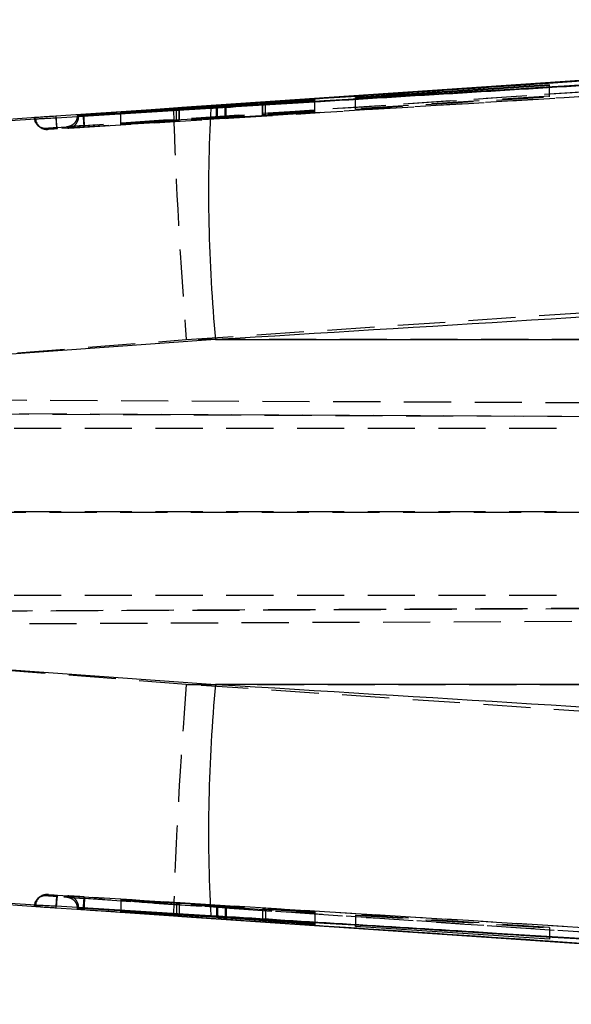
# Model space of a CAD drawing. Extents: x 36 to 538, y 22 to 372.
# Tile 7 of 19: x 336 to 355, y 167 to 203. Entities that reach past the tile are written whole.
import ezdxf

# ---------------------------------------------------------------- set-up
doc = ezdxf.new("R2010")
doc.units = 0
doc.header["$LTSCALE"] = 1.333333
doc.linetypes.add('HIDDEN', pattern=[1.905, 1.27, -0.635])
doc.layers.get('0').update_dxf_attribs({"linetype": 'CONTINUOUS'})

msp = doc.modelspace()

# ---------------------------------------------------------------- linework, layer by layer
at = {"color": 7, "linetype": 'CONTINUOUS'}
for p, q in [((355.7002, 200.5097), (341.4039, 199.5365)), ((347.6357, 199.8897), (354.6097, 200.3382)), ((354.61, 200.3554), (347.636, 199.9024)), ((354.6097, 200.3382), (354.61, 200.3554)), ((347.636, 199.9024), (347.6357, 199.8897)), ((347.636, 199.8897), (347.636, 199.9024)), ((339.2069, 199.3363), (342.6881, 199.5704)), ((342.6527, 199.5804), (339.2082, 199.3677)), ((346.1822, 199.8271), (342.9543, 199.6)), ((342.9899, 199.5898), (346.1809, 199.7784)), ((344.3016, 199.6807), (344.3016, 199.6673)), ((346.1813, 199.7914), (344.4017, 199.6858)), ((344.4017, 199.6732), (344.4017, 199.6858)), ((344.403, 199.6885), (346.1819, 199.813)), ((346.1809, 199.7784), (346.1813, 199.7914)), ((346.1819, 199.813), (346.1822, 199.8271)), ((336.3316, 199.1921), (335.0087, 199.1021)), ((336.8748, 199.2272), (336.879, 199.1658)), ((337.649, 199.2491), (337.6441, 199.2205)), ((337.6945, 199.2329), (337.649, 199.2755)), ((337.649, 199.2755), (337.649, 199.2491)), ((337.649, 199.2491), (337.649, 199.2491)), ((337.8346, 199.2888), (337.854, 199.2901)), ((337.8902, 199.2428), (337.8899, 199.2427)), ((337.8902, 199.2444), (337.8902, 199.2428)), ((339.2073, 199.3447), (339.2069, 199.3363)), ((341.2096, 199.4801), (339.2073, 199.3447)), ((339.2073, 199.3363), (339.2073, 199.3447)), ((339.2079, 199.359), (341.2105, 199.4822)), ((339.2082, 199.3677), (339.2079, 199.359)), ((339.2082, 199.3591), (339.2082, 199.3677)), ((341.4039, 199.5365), (341.0998, 199.5157)), ((341.3098, 199.4777), (341.3098, 199.4873)), ((341.3134, 199.4779), (341.3134, 199.4876)), ((335.0626, 199.0659), (336.3302, 199.1439)), ((342.6135, 191.1988), (332.7964, 190.5054)), ((342.6135, 191.1988), (400.7342, 191.1988)), ((332.7964, 179.5073), (342.6135, 178.814)), ((400.7342, 178.814), (342.6135, 178.814)), ((335.0087, 170.9107), (336.3316, 170.8207)), ((336.3302, 170.8689), (335.0626, 170.9469)), ((336.879, 170.8472), (336.8748, 170.7855)), ((337.6441, 170.7923), (337.649, 170.7637)), ((337.6945, 170.7799), (337.649, 170.7373)), ((337.649, 170.7637), (337.649, 170.7373)), ((337.649, 170.7637), (337.649, 170.7637)), ((337.8346, 170.724), (337.854, 170.7227)), ((337.8899, 170.7701), (337.8902, 170.77)), ((337.8902, 170.77), (337.8902, 170.7684)), ((339.2069, 170.6451), (339.2073, 170.654)), ((342.6881, 170.4302), (339.2069, 170.6451)), ((339.2073, 170.654), (341.2096, 170.5309)), ((339.2079, 170.6683), (339.2082, 170.6764)), ((341.2105, 170.5329), (339.2079, 170.6683)), ((339.2082, 170.6764), (342.6527, 170.4448)), ((341.2105, 170.5417), (341.2105, 170.5329)), ((341.3134, 170.5255), (341.3134, 170.5348)), ((341.0998, 170.497), (341.4039, 170.4763)), ((341.4039, 170.4763), (355.7002, 169.5031)), ((342.9543, 170.4254), (346.1822, 170.2345)), ((346.1809, 170.186), (342.9899, 170.4106)), ((344.3016, 170.3457), (344.3016, 170.332)), ((344.303, 170.3456), (344.303, 170.3322)), ((344.303, 170.3322), (344.3036, 170.332)), ((344.4017, 170.3243), (346.1813, 170.1997)), ((344.403, 170.3397), (344.403, 170.3268)), ((346.1819, 170.2213), (344.403, 170.3268)), ((346.1813, 170.1997), (346.1809, 170.186)), ((346.1809, 170.1997), (346.1809, 170.186)), ((346.1822, 170.2345), (346.1819, 170.2213)), ((346.1819, 170.2345), (346.1819, 170.2213)), ((347.6357, 170.1103), (347.636, 170.123)), ((354.6097, 169.6573), (347.6357, 170.1103)), ((347.636, 170.123), (354.61, 169.6745)), ((349.205, 169.944), (383.7929, 167.5868)), ((354.61, 169.6745), (354.6097, 169.6573)), ((354.6097, 169.6745), (354.6097, 169.6573))]:
    msp.add_line(p, q, dxfattribs=at)
at = {"color": 7, "linetype": 'HIDDEN'}
for p, q in [((354.6097, 199.929), (354.6097, 200.3382)), ((354.61, 199.9466), (354.61, 200.3554)), ((347.6357, 199.4818), (354.6097, 199.929)), ((354.61, 199.9466), (347.636, 199.4948)), ((354.6097, 199.929), (354.61, 199.9466)), ((342.6527, 199.174), (342.6527, 199.568)), ((342.6881, 199.1638), (342.6881, 199.5704)), ((342.9543, 199.1935), (342.9543, 199.6)), ((342.9899, 199.1831), (342.9899, 199.5898)), ((344.3016, 199.6673), (344.3016, 199.2738)), ((344.303, 199.274), (344.303, 199.6809)), ((344.4017, 199.2789), (344.4017, 199.6732)), ((344.403, 199.2816), (344.403, 199.6885)), ((346.1809, 199.3704), (346.1809, 199.7784)), ((346.1813, 199.3837), (346.1813, 199.7914)), ((346.1819, 199.4059), (346.1819, 199.813)), ((346.1822, 199.4201), (346.1822, 199.8271)), ((347.6357, 199.4818), (347.6357, 199.8897)), ((347.636, 199.4948), (347.636, 199.8897)), ((337.6945, 199.2084), (337.6786, 199.2226)), ((337.6945, 199.2236), (337.6945, 199.2084)), ((339.2069, 198.9305), (339.2069, 199.3363)), ((339.2073, 198.9392), (339.2073, 199.3363)), ((339.2079, 198.9536), (339.2079, 199.359)), ((339.2082, 198.9622), (339.2082, 199.3591)), ((341.2096, 199.074), (341.2096, 199.471)), ((341.2105, 199.0762), (341.2105, 199.4822)), ((341.3098, 199.0813), (341.3098, 199.4777)), ((341.3134, 199.0815), (341.3134, 199.4779)), ((346.1822, 199.4201), (342.9543, 199.1935)), ((342.9899, 199.1831), (346.1809, 199.3704)), ((346.1813, 199.3837), (344.4017, 199.2789)), ((344.403, 199.2816), (346.1819, 199.4059)), ((346.1809, 199.3704), (346.1813, 199.3837)), ((346.1819, 199.4059), (346.1822, 199.4201)), ((347.636, 199.4948), (347.6357, 199.4818)), ((336.2424, 198.8915), (336.2863, 198.8554)), ((339.2069, 198.9305), (342.6881, 199.1638)), ((339.2073, 198.9392), (339.2069, 198.9305)), ((341.2096, 199.074), (339.2073, 198.9392)), ((339.2079, 198.9536), (341.2105, 199.0762)), ((339.2082, 198.9622), (339.2079, 198.9536)), ((342.6527, 199.174), (339.2082, 198.9622)), ((332.9701, 190.5282), (341.5624, 191.1988)), ((384.3284, 191.1988), (341.5624, 191.1988)), ((326.52, 189.0674), (413.3566, 188.6885)), ((326.5976, 188.5671), (429.9181, 188.1162)), ((413.4695, 188.188), (326.6001, 188.567)), ((390.4125, 188.0064), (330.1404, 188.0064)), ((326.4911, 185.0064), (413.4695, 184.9931)), ((390.4125, 185.0064), (330.1404, 185.0064)), ((430.0191, 181.8621), (326.5391, 181.4106)), ((390.4125, 182.0064), (330.1404, 182.0064)), ((326.5412, 181.4106), (413.9361, 181.7919)), ((413.8234, 181.3263), (326.4784, 180.9452)), ((341.5624, 178.814), (332.9701, 179.4846)), ((341.5624, 178.814), (384.3284, 178.814)), ((336.5308, 171.2151), (336.5809, 171.2579)), ((336.2931, 171.1624), (336.2361, 171.1156)), ((339.2073, 171.0591), (339.2069, 171.0504)), ((339.2069, 171.0504), (342.6881, 170.8354)), ((339.2069, 171.0504), (339.2069, 170.6451)), ((341.2096, 170.9361), (339.2073, 171.0591)), ((339.2073, 171.0591), (339.2073, 170.654)), ((339.2082, 171.0817), (339.2079, 171.0734)), ((339.2079, 171.0734), (341.2105, 170.9381)), ((339.2079, 171.0734), (339.2079, 170.6683)), ((342.6527, 170.85), (339.2082, 171.0817)), ((339.2082, 171.0817), (339.2082, 170.6764)), ((341.2096, 170.9361), (341.2096, 170.5309)), ((341.2105, 170.9381), (341.2105, 170.5417)), ((341.3098, 170.9304), (341.3098, 170.5252)), ((341.3134, 170.5348), (341.3134, 170.9306)), ((337.6786, 170.7902), (337.6945, 170.8043)), ((337.6945, 170.8043), (337.6945, 170.7892)), ((342.6527, 170.85), (342.6527, 170.4448)), ((342.6881, 170.8354), (342.6881, 170.4302)), ((346.1822, 170.64), (342.9543, 170.8307)), ((342.9543, 170.8307), (342.9543, 170.4254)), ((342.9899, 170.8158), (346.1809, 170.5916)), ((342.9899, 170.8158), (342.9899, 170.4233)), ((344.3016, 170.7374), (344.3016, 170.3457)), ((344.303, 170.7375), (344.303, 170.3456)), ((346.1813, 170.6052), (344.4017, 170.7296)), ((344.4017, 170.7296), (344.4017, 170.3243)), ((344.403, 170.7321), (346.1819, 170.6268)), ((344.403, 170.7321), (344.403, 170.3397)), ((346.1809, 170.5916), (346.1813, 170.6052)), ((346.1809, 170.5916), (346.1809, 170.1997)), ((346.1813, 170.6052), (346.1813, 170.1997)), ((346.1819, 170.6268), (346.1822, 170.64)), ((346.1819, 170.6268), (346.1819, 170.2345)), ((346.1822, 170.64), (346.1822, 170.2345)), ((347.636, 170.5285), (347.6357, 170.5158)), ((354.61, 170.0804), (347.636, 170.5285)), ((347.636, 170.5285), (347.636, 170.123)), ((347.6357, 170.5158), (354.6097, 170.0631)), ((347.6357, 170.5158), (347.6357, 170.1103)), ((354.6097, 170.0631), (354.61, 170.0804)), ((354.6097, 170.0631), (354.6097, 169.6745)), ((354.61, 170.0804), (354.61, 169.6745))]:
    msp.add_line(p, q, dxfattribs=at)
at = {"color": 8, "linetype": 'CONTINUOUS'}
for p, q in [((342.6527, 199.568), (342.6527, 199.5804)), ((337.6786, 199.2226), (337.649, 199.2491)), ((337.6945, 199.2329), (337.6945, 199.2236)), ((341.2096, 199.471), (341.2096, 199.4801)), ((337.649, 170.7637), (337.6786, 170.7902)), ((337.6945, 170.7892), (337.6945, 170.7799)), ((342.9899, 170.4233), (342.9899, 170.4106))]:
    msp.add_line(p, q, dxfattribs=at)
at = {"color": 7, "linetype": 'CONTINUOUS', "flags": 128}
for points in [[(383.7929, 202.4253), (376.7029, 201.9416), (349.2187, 200.0705)], [(341.0998, 199.5157), (340.3, 199.4611), (336.8748, 199.2272)], [(336.8935, 199.1743), (337.6611, 199.2215), (340.9007, 199.4208), (342.4396, 199.5155)], [(336.8748, 170.7855), (337.6367, 170.7335), (341.0998, 170.497)], [(342.4396, 170.4973), (341.647, 170.546), (338.4075, 170.7453), (336.8941, 170.8385)], [(341.4039, 170.4763), (371.3129, 168.4501), (386.9795, 167.3909)]]:
    msp.add_lwpolyline(points, dxfattribs=at)
at = {"color": 7, "linetype": 'HIDDEN', "flags": 128}
for points in [[(341.5624, 191.1988), (356.7874, 192.2352), (384.3303, 194.1126)], [(384.3303, 175.9002), (356.7874, 177.7776), (341.5624, 178.814)]]:
    msp.add_lwpolyline(points, dxfattribs=at)
at = {"color": 7, "linetype": 'HIDDEN'}
for centre, radius, start, end in [((337.2885, 199.2084), 0.406, 273.56475, 359.99914), ((522.406, 205.4276), 181.4025, 181.867591, 184.498773), ((336.5033, 199.2028), 0.406, 184.00866, 273.87437), ((336.5558, 199.16), 0.406, 183.64843, 273.54146), ((522.406, 164.5852), 181.4025, 175.501227, 178.132409), ((336.5558, 170.8527), 0.406, 86.45906, 176.35176), ((336.5033, 170.81), 0.406, 86.12532, 175.99375), ((337.2885, 170.8043), 0.406, 0.00082, 86.43963)]:
    msp.add_arc(centre, radius, start, end, dxfattribs=at)
at = {"color": 7, "linetype": 'CONTINUOUS'}
for centre, start, end in [((399.444, 196.5475), 177.01956, 185.37665), ((399.444, 173.4653), 174.62335, 182.98044)]:
    msp.add_arc(centre, 57.0816, start, end, dxfattribs=at)
for points, knots in [([(337.854, 199.2901), (338.0266, 199.3017), (339.2794, 199.3861), (344.853, 199.7615), (360.8951, 200.8413), (375.8571, 201.8462), (386.4982, 202.561)], [0, 0, 0, 0, 0.01064383, 0.07726344, 0.34374214, 1, 1, 1, 1]), ([(393.1303, 202.6466), (383.9234, 202.0825), (365.5096, 200.9541), (347.0967, 199.8143), (337.8902, 199.2444)], [0, 0, 0, 0, 0.49999995, 1, 1, 1, 1]), ([(393.1294, 202.6374), (383.9146, 202.0739), (365.5011, 200.948), (347.0885, 199.8109), (337.8902, 199.2428)], [0, 0, 0, 0, 0.50043675, 1, 1, 1, 1]), ([(386.9795, 202.6219), (381.7573, 202.269), (366.5653, 201.2422), (351.3735, 200.2123), (341.4039, 199.5365)], [0, 0, 0, 0, 0.3437488, 1, 1, 1, 1]), ([(342.4396, 199.5155), (342.6749, 199.5299), (343.99, 199.6107), (348.9272, 199.914), (366.0513, 200.9643), (382.0961, 201.9403), (394.5186, 202.696)], [0, 0, 0, 0, 0.0135521, 0.0757582, 0.2844189, 1, 1, 1, 1]), ([(342.9543, 199.6), (342.9294, 199.5983), (342.8797, 199.5949), (342.7925, 199.5892), (342.7136, 199.5841), (342.671, 199.5815), (342.6527, 199.5804)], [0, 0, 0, 0, 0.2662555, 0.5325152, 0.798907, 1, 1, 1, 1]), ([(342.6881, 199.5704), (342.7127, 199.572), (342.762, 199.5754), (342.849, 199.581), (342.9282, 199.586), (342.9712, 199.5886), (342.9899, 199.5898)], [0, 0, 0, 0, 0.2653122, 0.5305992, 0.7960641, 1, 1, 1, 1]), ([(344.4017, 199.6858), (344.3855, 199.6849), (344.3476, 199.6826), (344.3103, 199.6807), (344.2995, 199.6804), (344.3024, 199.6808), (344.303, 199.6809)], [0, 0, 0, 0, 0.2492889, 0.5814138, 0.9134079, 1, 1, 1, 1]), ([(344.303, 199.6809), (344.3093, 199.6815), (344.3218, 199.6827), (344.3638, 199.6858), (344.3945, 199.6879), (344.403, 199.6885)], [0, 0, 0, 0, 0.4195662, 0.8391075, 1, 1, 1, 1]), ([(336.3316, 199.1921), (336.2876, 199.1889), (336.1863, 199.1816), (336.11, 199.1758), (336.1015, 199.1748), (336.0983, 199.1744)], [0, 0, 0, 0, 0.32441659, 0.74673835, 1, 1, 1, 1]), ([(336.8748, 199.2272), (336.7724, 199.2205), (336.5829, 199.2081), (336.4102, 199.1976), (336.3395, 199.1926), (336.3316, 199.1921)], [0, 0, 0, 0, 0.5106826, 0.945405, 1, 1, 1, 1]), ([(337.649, 199.2755), (337.6514, 199.2758), (337.6562, 199.2763), (337.6919, 199.2789), (337.7442, 199.2826), (337.7955, 199.2862), (337.8264, 199.2883), (337.8346, 199.2888)], [0, 0, 0, 0, 0.2297667, 0.4595416, 0.6889921, 0.9178165, 1, 1, 1, 1]), ([(337.8902, 199.2444), (337.8674, 199.243), (337.8219, 199.2402), (337.7623, 199.2366), (337.7183, 199.2341), (337.6974, 199.2329), (337.6952, 199.2329), (337.6945, 199.2329)], [0, 0, 0, 0, 0.2211348, 0.4422479, 0.6636503, 0.8855631, 1, 1, 1, 1]), ([(341.3098, 199.4873), (341.3019, 199.4867), (341.286, 199.4854), (341.2432, 199.4824), (341.2151, 199.4804), (341.2096, 199.4801)], [0, 0, 0, 0, 0.4459324, 0.8918388, 1, 1, 1, 1]), ([(341.2105, 199.4822), (341.232, 199.4835), (341.2751, 199.4861), (341.3099, 199.4879), (341.3159, 199.4879), (341.3108, 199.4874), (341.3098, 199.4873)], [0, 0, 0, 0, 0.3089295, 0.6179089, 0.9260436, 1, 1, 1, 1]), ([(336.0983, 199.1744), (336.0993, 199.1736), (336.1045, 199.1696), (336.123, 199.1555), (336.1387, 199.1434), (336.1507, 199.1342)], [0, 0, 0, 0, 0.05049472, 0.27673813, 1, 1, 1, 1]), ([(336.1507, 199.1342), (336.1597, 199.1345), (336.1777, 199.1352), (336.2712, 199.1405), (336.3287, 199.1438), (336.3302, 199.1439)], [0, 0, 0, 0, 0.4910441, 0.9868564, 1, 1, 1, 1]), ([(336.3302, 199.1439), (336.3439, 199.1447), (336.4146, 199.1487), (336.576, 199.1564), (336.7654, 199.1665), (336.8727, 199.173), (336.8935, 199.1743)], [0, 0, 0, 0, 0.09683905, 0.49951463, 0.90289201, 1, 1, 1, 1]), ([(396.6519, 194.4979), (386.2035, 193.863), (368.1905, 192.7684), (350.178, 191.663), (342.6135, 191.1988)], [0, 0, 0, 0, 0.58004131, 1, 1, 1, 1]), ([(342.6135, 178.814), (350.178, 178.3497), (368.1905, 177.2443), (386.2035, 176.1498), (396.6519, 175.5149)], [0, 0, 0, 0, 0.41995869, 1, 1, 1, 1]), ([(336.0983, 170.8384), (336.0994, 170.8392), (336.1047, 170.8433), (336.1232, 170.8574), (336.1388, 170.8694), (336.1507, 170.8786)], [0, 0, 0, 0, 0.0565616, 0.2828077, 1, 1, 1, 1]), ([(336.3316, 170.8207), (336.2876, 170.8239), (336.1863, 170.8312), (336.11, 170.837), (336.1015, 170.838), (336.0983, 170.8384)], [0, 0, 0, 0, 0.3243264, 0.7465307, 1, 1, 1, 1]), ([(336.1507, 170.8786), (336.1596, 170.8783), (336.1775, 170.8776), (336.2701, 170.8724), (336.3277, 170.869), (336.3302, 170.8689)], [0, 0, 0, 0, 0.4890726, 0.9781484, 1, 1, 1, 1]), ([(336.8941, 170.8385), (336.8117, 170.8433), (336.643, 170.8532), (336.4516, 170.8622), (336.3613, 170.8671), (336.3302, 170.8689)], [0, 0, 0, 0, 0.3841372, 0.787193, 1, 1, 1, 1]), ([(336.3316, 170.8207), (336.3848, 170.8172), (336.5049, 170.8091), (336.7, 170.7973), (336.8307, 170.7885), (336.8748, 170.7855)], [0, 0, 0, 0, 0.3449946, 0.7787329, 1, 1, 1, 1]), ([(337.649, 170.7373), (337.6514, 170.737), (337.6562, 170.7365), (337.6919, 170.7339), (337.7442, 170.7302), (337.7955, 170.7266), (337.8264, 170.7245), (337.8346, 170.724)], [0, 0, 0, 0, 0.2297667, 0.4595416, 0.6889921, 0.9178165, 1, 1, 1, 1]), ([(337.8902, 170.7684), (337.8674, 170.7698), (337.8219, 170.7726), (337.7623, 170.7762), (337.7183, 170.7787), (337.6974, 170.7798), (337.6952, 170.7798), (337.6945, 170.7799)], [0, 0, 0, 0, 0.22113433, 0.44224683, 0.6636488, 0.88556101, 1, 1, 1, 1]), ([(337.854, 170.7227), (338.0266, 170.711), (339.2794, 170.6266), (344.853, 170.2513), (360.8951, 169.1715), (375.8571, 168.1665), (386.4982, 167.4518)], [0, 0, 0, 0, 0.01064383, 0.07726344, 0.34374214, 1, 1, 1, 1]), ([(337.8902, 170.77), (347.0885, 170.2019), (365.5011, 169.0648), (383.9146, 167.9389), (393.1294, 167.3754)], [0, 0, 0, 0, 0.49956325, 1, 1, 1, 1]), ([(393.1303, 167.3662), (383.9234, 167.9303), (365.5096, 169.0587), (347.0967, 170.1985), (337.8902, 170.7684)], [0, 0, 0, 0, 0.49999995, 1, 1, 1, 1]), ([(341.2096, 170.5309), (341.2311, 170.5296), (341.2741, 170.527), (341.3011, 170.5256), (341.3084, 170.5253), (341.3098, 170.5252)], [0, 0, 0, 0, 0.4462252, 0.8924924, 1, 1, 1, 1]), ([(341.3098, 170.5255), (341.3105, 170.5255), (341.3126, 170.5256), (341.2844, 170.5278), (341.2444, 170.5306), (341.2161, 170.5325), (341.2105, 170.5329)], [0, 0, 0, 0, 0.181479, 0.5449317, 0.9089424, 1, 1, 1, 1]), ([(394.5186, 167.3167), (394.2661, 167.3321), (392.9337, 167.413), (387.2817, 167.7562), (373.3298, 168.6051), (357.3026, 169.5844), (345.5951, 170.3035), (342.4396, 170.4973)], [0, 0, 0, 0, 0.0145448, 0.0767508, 0.3255746, 0.8182255, 1, 1, 1, 1]), ([(342.6527, 170.4448), (342.6774, 170.4431), (342.7268, 170.4398), (342.814, 170.4341), (342.893, 170.4291), (342.9358, 170.4265), (342.9543, 170.4254)], [0, 0, 0, 0, 0.266247, 0.5324561, 0.7988496, 1, 1, 1, 1]), ([(342.9899, 170.4106), (342.9652, 170.4122), (342.9157, 170.4156), (342.8287, 170.4213), (342.7495, 170.4264), (342.7067, 170.429), (342.6881, 170.4302)], [0, 0, 0, 0, 0.2653296, 0.5306619, 0.7961155, 1, 1, 1, 1]), ([(344.403, 170.3268), (344.3817, 170.3281), (344.3391, 170.3306), (344.311, 170.332), (344.3048, 170.3321), (344.303, 170.3322)], [0, 0, 0, 0, 0.419904, 0.8398156, 1, 1, 1, 1]), ([(344.3044, 170.3317), (344.3115, 170.331), (344.3257, 170.3297), (344.3676, 170.3267), (344.3958, 170.3247), (344.4017, 170.3243)], [0, 0, 0, 0, 0.441502, 0.88314322, 1, 1, 1, 1])]:
    msp.add_open_spline(points, degree=3, knots=knots, dxfattribs=at)
at = {"color": 7, "linetype": 'HIDDEN'}
for points, knots in [([(336.9011, 198.8241), (345.1338, 199.3825), (356.613, 200.1611), (373.3145, 201.2915), (381.7832, 201.864), (387.0055, 202.217)], [0, 0, 0, 0, 0.4929376, 0.6873206, 1, 1, 1, 1]), ([(394.5582, 202.3021), (384.1726, 201.6696), (364.9643, 200.4997), (345.7569, 199.3182), (336.9345, 198.7756)], [0, 0, 0, 0, 0.5406799, 1, 1, 1, 1]), ([(386.5265, 202.1668), (378.4191, 201.6211), (370.3023, 201.0748), (354.0876, 199.9814), (345.9803, 199.4342), (337.8824, 198.8877)], [0, 0, 0, 0, 0.4999999, 0.5005763, 1, 1, 1, 1]), ([(337.8991, 198.8375), (347.0976, 199.4056), (365.5109, 200.5428), (383.9249, 201.6688), (393.1401, 202.2323)], [0, 0, 0, 0, 0.4995615, 1, 1, 1, 1]), ([(337.6441, 199.2205), (337.6403, 199.1846), (337.6317, 199.1032), (337.5652, 198.9906), (337.4595, 198.8956), (337.3526, 198.8527), (337.2867, 198.8458), (337.2703, 198.844)], [0, 0, 0, 0, 0.185417, 0.4210277, 0.656644, 0.9143855, 1, 1, 1, 1]), ([(337.649, 199.2491), (337.6495, 199.2493), (337.6511, 199.25), (337.6705, 199.2545), (337.7156, 199.2642), (337.774, 199.2764), (337.8156, 199.2849), (337.8346, 199.2888)], [0, 0, 0, 0, 0.0990903, 0.3273035, 0.5772323, 0.8068708, 1, 1, 1, 1]), ([(337.8315, 199.232), (337.818, 199.2295), (337.7829, 199.2231), (337.7381, 199.2152), (337.7019, 199.2091), (337.6969, 199.2087), (337.6945, 199.2084)], [0, 0, 0, 0, 0.1721519, 0.4486838, 0.7245202, 1, 1, 1, 1]), ([(337.854, 199.2901), (337.8575, 199.2378), (337.8646, 199.1323), (337.8739, 198.9989), (337.8806, 198.9054), (337.8818, 198.8936), (337.8824, 198.8877)], [0, 0, 0, 0, 0.2469817, 0.4979873, 0.7489942, 1, 1, 1, 1]), ([(337.8991, 198.8375), (337.9007, 198.8439), (337.9041, 198.8566), (337.9035, 198.9504), (337.8989, 199.084), (337.8929, 199.1898), (337.8899, 199.2427)], [0, 0, 0, 0, 0.2500001, 0.4999987, 0.7500001, 1, 1, 1, 1]), ([(342.9543, 199.1935), (342.9294, 199.1919), (342.8797, 199.1885), (342.7925, 199.1828), (342.7136, 199.1777), (342.671, 199.1751), (342.6527, 199.174)], [0, 0, 0, 0, 0.266256, 0.5324919, 0.7989042, 1, 1, 1, 1]), ([(344.4017, 199.2789), (344.3855, 199.2779), (344.3476, 199.2757), (344.3103, 199.2738), (344.2995, 199.2735), (344.3024, 199.2739), (344.303, 199.274)], [0, 0, 0, 0, 0.2493108, 0.5814142, 0.9134149, 1, 1, 1, 1]), ([(344.303, 199.274), (344.3091, 199.2746), (344.3215, 199.2757), (344.3632, 199.2788), (344.3942, 199.281), (344.403, 199.2816)], [0, 0, 0, 0, 0.4135918, 0.8330933, 1, 1, 1, 1]), ([(336.879, 199.1658), (336.8806, 199.1419), (336.8853, 199.0728), (336.892, 198.9714), (336.898, 198.8785), (336.9009, 198.8308), (336.901, 198.8259), (336.9011, 198.8241)], [0, 0, 0, 0, 0.1265461, 0.3661201, 0.6056918, 0.8526377, 1, 1, 1, 1]), ([(336.9345, 198.7756), (336.9321, 198.7814), (336.9271, 198.7931), (336.9159, 198.8867), (336.904, 199.0191), (336.8969, 199.1233), (336.8935, 199.1743)], [0, 0, 0, 0, 0.2525378, 0.5050733, 0.757611, 1, 1, 1, 1]), ([(337.8824, 198.8877), (337.874, 198.8871), (337.7972, 198.8819), (337.6521, 198.872), (337.4679, 198.8591), (337.3338, 198.8494), (337.2764, 198.8449), (337.2717, 198.8442), (337.2703, 198.844)], [0, 0, 0, 0, 0.02632126, 0.2410485, 0.45579769, 0.69018328, 0.90471806, 1, 1, 1, 1]), ([(337.2703, 198.844), (337.2712, 198.8431), (337.2759, 198.8383), (337.2904, 198.8241), (337.3039, 198.812), (337.3137, 198.8032)], [0, 0, 0, 0, 0.0652874, 0.3264377, 1, 1, 1, 1]), ([(337.3137, 198.8032), (337.3211, 198.8035), (337.336, 198.8039), (337.4428, 198.81), (337.5988, 198.8192), (337.7614, 198.8291), (337.8643, 198.8354), (337.8991, 198.8375)], [0, 0, 0, 0, 0.2216134, 0.4432043, 0.6648514, 0.8866141, 1, 1, 1, 1]), ([(341.3098, 199.0813), (341.3019, 199.0806), (341.286, 199.0793), (341.2432, 199.0763), (341.2151, 199.0744), (341.2096, 199.074)], [0, 0, 0, 0, 0.4459332, 0.8918456, 1, 1, 1, 1]), ([(341.2105, 199.0762), (341.232, 199.0774), (341.2751, 199.08), (341.3099, 199.0818), (341.3159, 199.0819), (341.3108, 199.0814), (341.3098, 199.0813)], [0, 0, 0, 0, 0.3089277, 0.6179072, 0.9260432, 1, 1, 1, 1]), ([(342.6881, 199.1638), (342.7127, 199.1654), (342.762, 199.1688), (342.849, 199.1744), (342.9282, 199.1793), (342.9712, 199.1819), (342.9899, 199.1831)], [0, 0, 0, 0, 0.2653127, 0.5305993, 0.7960617, 1, 1, 1, 1]), ([(336.4852, 198.7653), (336.4968, 198.7611), (336.512, 198.7556), (336.5275, 198.7551), (336.531, 198.755)], [0, 0, 0, 0, 0.7705065, 1, 1, 1, 1]), ([(336.5308, 198.7977), (336.5349, 198.7981), (336.5433, 198.7989), (336.6073, 198.8037), (336.7016, 198.8104), (336.8055, 198.8176), (336.874, 198.8223), (336.9011, 198.8241)], [0, 0, 0, 0, 0.21286036, 0.43002101, 0.64467877, 0.8593716, 1, 1, 1, 1]), ([(336.5809, 198.7548), (336.5633, 198.7688), (336.5457, 198.7827), (336.5308, 198.7977), (336.5308, 198.7977)], [0, 0, 0, 0, 0.9998337, 1, 1, 1, 1]), ([(336.9345, 198.7756), (336.913, 198.7743), (336.8504, 198.7704), (336.7518, 198.7645), (336.6579, 198.7589), (336.5939, 198.7553), (336.5852, 198.755), (336.5809, 198.7548)], [0, 0, 0, 0, 0.1157804, 0.3372435, 0.558662, 0.7800597, 1, 1, 1, 1]), ([(336.6203, 171.2559), (336.6081, 171.2566), (336.5893, 171.2577), (336.5778, 171.2582), (336.5693, 171.2586), (336.5513, 171.2588), (336.5248, 171.258), (336.4781, 171.2531), (336.4409, 171.2411), (336.4171, 171.2335)], [0, 0, 0, 0, 0.2426033, 0.3765187, 0.4840395, 0.5257871, 0.6100014, 0.749408, 1, 1, 1, 1]), ([(336.5809, 171.2579), (336.5818, 171.2579), (336.5842, 171.258), (336.6067, 171.2567), (336.6203, 171.256)], [0, 0, 0, 0, 0.3984197, 1, 1, 1, 1]), ([(336.6203, 171.256), (336.6231, 171.2558), (336.639, 171.255), (336.7052, 171.2511), (336.8102, 171.2448), (336.893, 171.2397), (336.9344, 171.2372)], [0, 0, 0, 0, 0.0660459, 0.3774455, 0.6888569, 1, 1, 1, 1]), ([(336.9349, 171.2372), (336.9324, 171.2313), (336.9273, 171.2197), (336.9161, 171.1261), (336.9042, 170.9937), (336.8972, 170.8895), (336.8938, 170.8385)], [0, 0, 0, 0, 0.2525357, 0.5050717, 0.7576098, 1, 1, 1, 1]), ([(336.9344, 171.2372), (347.3195, 170.5986), (366.5271, 169.4175), (385.7355, 168.2479), (394.5583, 167.7107)], [0, 0, 0, 0, 0.540679, 1, 1, 1, 1]), ([(336.9011, 171.1887), (336.874, 171.1905), (336.8055, 171.1952), (336.7016, 171.2024), (336.6073, 171.2091), (336.5433, 171.2138), (336.5349, 171.2147), (336.5308, 171.2151)], [0, 0, 0, 0, 0.1406284, 0.35532123, 0.56997899, 0.78713964, 1, 1, 1, 1]), ([(336.9011, 171.1887), (336.901, 171.1868), (336.9009, 171.1819), (336.898, 171.1343), (336.892, 171.0414), (336.8853, 170.9401), (336.8806, 170.871), (336.879, 170.8472)], [0, 0, 0, 0, 0.1474391, 0.3945135, 0.6342099, 0.8739087, 1, 1, 1, 1]), ([(387.0054, 167.7958), (378.5367, 168.3684), (362.926, 169.4238), (346.2246, 170.5559), (337.9919, 171.1146), (336.9011, 171.1887)], [0, 0, 0, 0, 0.5070622, 0.9346842, 1, 1, 1, 1]), ([(337.3137, 171.2095), (337.3127, 171.2087), (337.308, 171.2046), (337.2935, 171.1916), (337.28, 171.1783), (337.2703, 171.1687)], [0, 0, 0, 0, 0.0653013, 0.326507, 1, 1, 1, 1]), ([(337.2703, 171.1687), (337.2723, 171.1685), (337.2782, 171.1677), (337.3413, 171.1628), (337.4692, 171.1536), (337.6398, 171.1416), (337.7839, 171.1317), (337.8673, 171.1261), (337.8824, 171.1251)], [0, 0, 0, 0, 0.1152033, 0.3296819, 0.5441712, 0.7380596, 0.9527121, 1, 1, 1, 1]), ([(337.2703, 171.1687), (337.2867, 171.167), (337.3526, 171.1601), (337.4595, 171.1171), (337.5652, 171.0221), (337.6317, 170.9095), (337.6403, 170.8282), (337.6441, 170.7923)], [0, 0, 0, 0, 0.0856153, 0.3433592, 0.5789778, 0.8145907, 1, 1, 1, 1]), ([(337.8991, 171.1752), (337.8643, 171.1774), (337.7614, 171.1837), (337.5988, 171.1936), (337.4428, 171.2028), (337.3355, 171.2089), (337.321, 171.2093), (337.3137, 171.2095)], [0, 0, 0, 0, 0.1130682, 0.3342096, 0.5552358, 0.7762059, 1, 1, 1, 1]), ([(337.8824, 171.1251), (337.8818, 171.1192), (337.8806, 171.1074), (337.8739, 171.0138), (337.8646, 170.8805), (337.8575, 170.775), (337.854, 170.7227)], [0, 0, 0, 0, 0.2510058, 0.5020127, 0.7530183, 1, 1, 1, 1]), ([(337.8824, 171.1251), (345.9897, 170.5778), (362.2043, 169.4833), (378.4191, 168.3917), (386.5265, 167.8459)], [0, 0, 0, 0, 0.5000001, 1, 1, 1, 1]), ([(337.8991, 171.1752), (337.9007, 171.1689), (337.9041, 171.1562), (337.9035, 171.0624), (337.8989, 170.9288), (337.8929, 170.823), (337.8899, 170.7701)], [0, 0, 0, 0, 0.2500001, 0.4999987, 0.7500001, 1, 1, 1, 1]), ([(393.1401, 167.7805), (383.9249, 168.344), (365.5109, 169.47), (347.0976, 170.6072), (337.8991, 171.1752)], [0, 0, 0, 0, 0.5004385, 1, 1, 1, 1]), ([(341.3098, 170.9304), (341.3019, 170.9308), (341.286, 170.9315), (341.2432, 170.934), (341.2151, 170.9357), (341.2096, 170.9361)], [0, 0, 0, 0, 0.44571956, 0.89142863, 1, 1, 1, 1]), ([(341.2105, 170.9381), (341.232, 170.9366), (341.2751, 170.9336), (341.3099, 170.931), (341.3159, 170.9302), (341.3108, 170.9304), (341.3098, 170.9304)], [0, 0, 0, 0, 0.3091617, 0.6183722, 0.9266794, 1, 1, 1, 1]), ([(337.8346, 170.724), (337.8134, 170.7283), (337.7718, 170.7368), (337.716, 170.7485), (337.673, 170.7577), (337.6518, 170.7626), (337.6497, 170.7634), (337.649, 170.7637)], [0, 0, 0, 0, 0.2153294, 0.4226744, 0.6514686, 0.879708, 1, 1, 1, 1]), ([(337.6945, 170.8043), (337.6969, 170.8041), (337.7019, 170.8036), (337.7381, 170.7975), (337.7829, 170.7897), (337.818, 170.7832), (337.8315, 170.7808)], [0, 0, 0, 0, 0.27548, 0.5513165, 0.8278486, 1, 1, 1, 1]), ([(342.9543, 170.8307), (342.9294, 170.8322), (342.8798, 170.8352), (342.7925, 170.8407), (342.7137, 170.8459), (342.6711, 170.8488), (342.6527, 170.85)], [0, 0, 0, 0, 0.2660579, 0.5320901, 0.7983972, 1, 1, 1, 1]), ([(342.6881, 170.8354), (342.7127, 170.8339), (342.762, 170.8309), (342.8489, 170.8253), (342.9281, 170.82), (342.9712, 170.8171), (342.9899, 170.8158)], [0, 0, 0, 0, 0.2651364, 0.5302431, 0.7956305, 1, 1, 1, 1]), ([(344.4017, 170.7296), (344.3855, 170.7308), (344.3476, 170.7334), (344.3103, 170.7363), (344.2995, 170.7374), (344.3024, 170.7375), (344.303, 170.7375)], [0, 0, 0, 0, 0.2492301, 0.5816078, 0.9138648, 1, 1, 1, 1]), ([(344.303, 170.7375), (344.3093, 170.7373), (344.3217, 170.7368), (344.3637, 170.7345), (344.3945, 170.7326), (344.403, 170.7321)], [0, 0, 0, 0, 0.4193679, 0.8387213, 1, 1, 1, 1])]:
    msp.add_open_spline(points, degree=3, knots=knots, dxfattribs=at)
at = {"color": 8, "linetype": 'CONTINUOUS'}
for points, knots in [([(337.8899, 199.2427), (337.8783, 199.2406), (337.8579, 199.2368), (337.8395, 199.2334), (337.8315, 199.232)], [0, 0, 0, 0, 0.57249, 1, 1, 1, 1]), ([(337.8315, 170.7808), (337.8395, 170.7793), (337.8579, 170.776), (337.8783, 170.7722), (337.8899, 170.7701)], [0, 0, 0, 0, 0.4275114, 1, 1, 1, 1])]:
    msp.add_open_spline(points, degree=3, knots=knots, dxfattribs=at)

doc.saveas('drawing.dxf')
